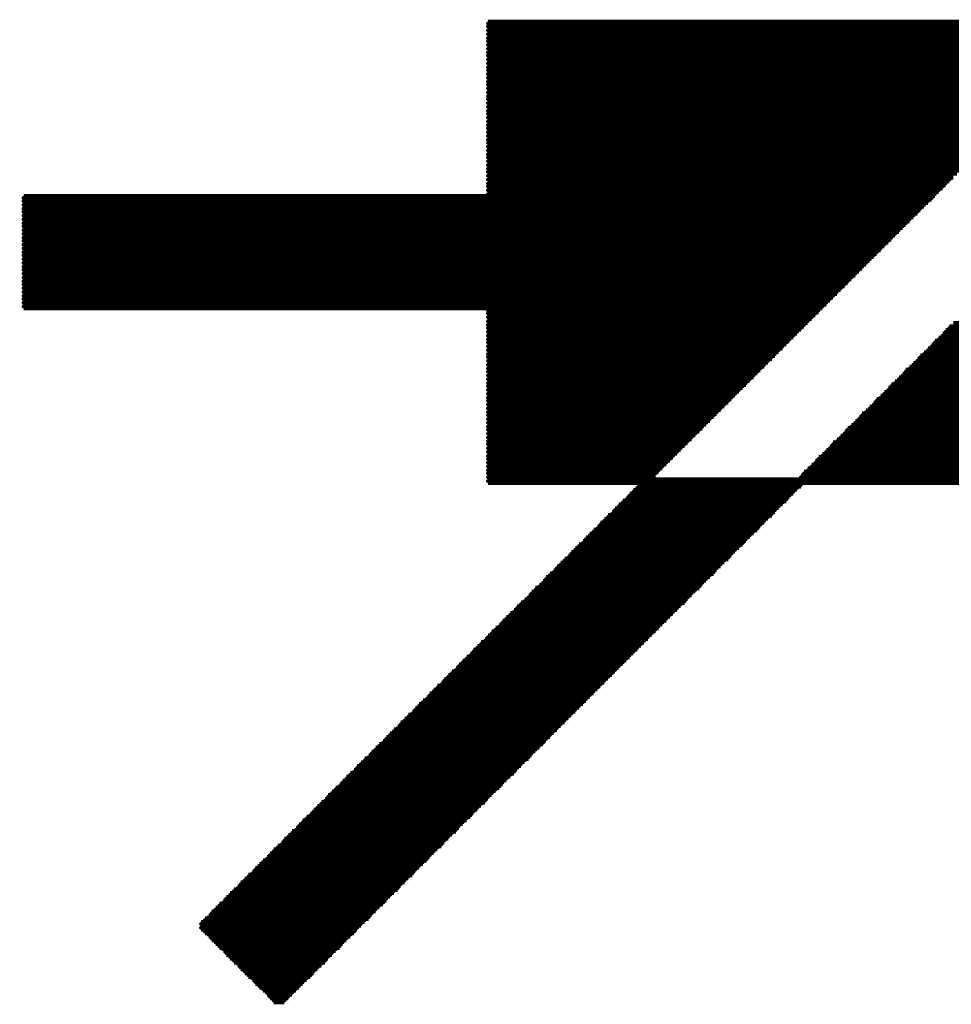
# Model space of a CAD drawing. Extents: x -0.07 to 0.95, y -0.15 to 2.1.
# Tile 8 of 17: x 0.33 to 0.45, y 0.5 to 0.63. Entities that reach past the tile are written whole.
import ezdxf

# ---------------------------------------------------------------- set-up
doc = ezdxf.new("R2010")
doc.units = 0
doc.layers.get('0').update_dxf_attribs({"linetype": 'CONTINUOUS'})
doc.layers.add('gto', color=2, linetype='CONTINUOUS')

# ---------------------------------------------------------------- blocks, each defined once
blk = doc.blocks.new('D85')
at = {"const_width": 0.00025}
blk.add_lwpolyline([(-0.000125, 0, 1), (0.000125, 0, 1)], format="xyb", close=True, dxfattribs=at)

msp = doc.modelspace()

# ---------------------------------------------------------------- linework, layer by layer
at = {"layer": 'gto', "color": 2, "const_width": 0.001}
for points in [[(0.3891, 0.6267), (0.5107, 0.6267)], [(0.3891, 0.6263), (0.4694, 0.6263)], [(0.3891, 0.6258), (0.4689, 0.6258)], [(0.3891, 0.6253), (0.4684, 0.6253)], [(0.3891, 0.6248), (0.4679, 0.6248)], [(0.3891, 0.6244), (0.4675, 0.6244)], [(0.3891, 0.6239), (0.467, 0.6239)], [(0.3891, 0.6234), (0.4665, 0.6234)], [(0.3891, 0.6229), (0.466, 0.6229)], [(0.3891, 0.6225), (0.4656, 0.6225)], [(0.3891, 0.622), (0.4651, 0.622)], [(0.3891, 0.6215), (0.4646, 0.6215)], [(0.3891, 0.621), (0.4641, 0.621)], [(0.3891, 0.6206), (0.4637, 0.6206)], [(0.3891, 0.6201), (0.4632, 0.6201)], [(0.3891, 0.6196), (0.4627, 0.6196)], [(0.3891, 0.6191), (0.4622, 0.6191)], [(0.3891, 0.6187), (0.4618, 0.6187)], [(0.3891, 0.6182), (0.4613, 0.6182)], [(0.3891, 0.6177), (0.4608, 0.6177)], [(0.3891, 0.6172), (0.4603, 0.6172)], [(0.3891, 0.6168), (0.4599, 0.6168)], [(0.3891, 0.6163), (0.4594, 0.6163)], [(0.3891, 0.6158), (0.4589, 0.6158)], [(0.3891, 0.6153), (0.4584, 0.6153)], [(0.3891, 0.6149), (0.458, 0.6149)], [(0.3891, 0.6144), (0.4575, 0.6144)], [(0.3891, 0.6139), (0.457, 0.6139)], [(0.3891, 0.6134), (0.4565, 0.6134)], [(0.3891, 0.613), (0.4561, 0.613)], [(0.3891, 0.6125), (0.4556, 0.6125)], [(0.3891, 0.612), (0.4551, 0.612)], [(0.3891, 0.6115), (0.4546, 0.6115)], [(0.3891, 0.6111), (0.4542, 0.6111)], [(0.3891, 0.6106), (0.4537, 0.6106)], [(0.3891, 0.6101), (0.4532, 0.6101)], [(0.3891, 0.6096), (0.4527, 0.6096)], [(0.3891, 0.6092), (0.4523, 0.6092)], [(0.3891, 0.6087), (0.4518, 0.6087)], [(0.3891, 0.6082), (0.4513, 0.6082)], [(0.3891, 0.6077), (0.4508, 0.6077)], [(0.3891, 0.6073), (0.4504, 0.6073)], [(0.3891, 0.6068), (0.4499, 0.6068)], [(0.3891, 0.6063), (0.4494, 0.6063)], [(0.3891, 0.6058), (0.4489, 0.6058)], [(0.3891, 0.6054), (0.4485, 0.6054)], [(0.3891, 0.6049), (0.448, 0.6049)], [(0.3891, 0.6044), (0.4475, 0.6044)], [(0.3284, 0.6039), (0.4471, 0.6039)], [(0.3284, 0.6035), (0.4466, 0.6035)], [(0.3284, 0.603), (0.4461, 0.603)], [(0.3284, 0.6025), (0.4456, 0.6025)], [(0.3284, 0.6021), (0.4452, 0.6021)], [(0.3284, 0.6016), (0.4447, 0.6016)], [(0.3284, 0.6011), (0.4442, 0.6011)], [(0.3284, 0.6006), (0.4437, 0.6006)], [(0.3284, 0.6002), (0.4433, 0.6002)], [(0.3284, 0.5997), (0.4428, 0.5997)], [(0.3284, 0.5992), (0.4423, 0.5992)], [(0.3284, 0.5987), (0.4418, 0.5987)], [(0.3284, 0.5983), (0.4414, 0.5983)], [(0.3284, 0.5978), (0.4409, 0.5978)], [(0.3284, 0.5973), (0.4404, 0.5973)], [(0.3284, 0.5968), (0.4399, 0.5968)], [(0.3284, 0.5964), (0.4395, 0.5964)], [(0.3284, 0.5959), (0.439, 0.5959)], [(0.3284, 0.5954), (0.4385, 0.5954)], [(0.3284, 0.5949), (0.438, 0.5949)], [(0.3284, 0.5945), (0.4376, 0.5945)], [(0.3284, 0.594), (0.4371, 0.594)], [(0.3284, 0.5935), (0.4366, 0.5935)], [(0.3284, 0.593), (0.4361, 0.593)], [(0.3284, 0.5926), (0.4357, 0.5926)], [(0.3284, 0.5921), (0.4352, 0.5921)], [(0.3284, 0.5916), (0.4347, 0.5916)], [(0.3284, 0.5911), (0.4342, 0.5911)], [(0.3284, 0.5907), (0.4338, 0.5907)], [(0.3284, 0.5902), (0.4333, 0.5902)], [(0.3284, 0.5897), (0.4328, 0.5897)], [(0.3891, 0.5892), (0.4323, 0.5892)], [(0.3891, 0.5888), (0.4319, 0.5888)], [(0.3891, 0.5883), (0.4314, 0.5883)], [(0.3891, 0.5878), (0.4309, 0.5878)], [(0.3891, 0.5873), (0.4304, 0.5873)], [(0.3891, 0.5869), (0.43, 0.5869)], [(0.3891, 0.5864), (0.4295, 0.5864)], [(0.4489, 0.5864), (0.5107, 0.5864)], [(0.4494, 0.5869), (0.5107, 0.5869)], [(0.4499, 0.5873), (0.5107, 0.5873)], [(0.3891, 0.5859), (0.429, 0.5859)], [(0.3891, 0.5854), (0.4285, 0.5854)], [(0.448, 0.5854), (0.5107, 0.5854)], [(0.4485, 0.5859), (0.5107, 0.5859)], [(0.3891, 0.585), (0.4281, 0.585)], [(0.3891, 0.5845), (0.4276, 0.5845)], [(0.3891, 0.584), (0.4271, 0.584)], [(0.4466, 0.584), (0.5107, 0.584)], [(0.4471, 0.5845), (0.5107, 0.5845)], [(0.4475, 0.585), (0.5107, 0.585)], [(0.3891, 0.5835), (0.4266, 0.5835)], [(0.3891, 0.5831), (0.4262, 0.5831)], [(0.3891, 0.5826), (0.4257, 0.5826)], [(0.4452, 0.5826), (0.5107, 0.5826)], [(0.4456, 0.5831), (0.5107, 0.5831)], [(0.4461, 0.5835), (0.5107, 0.5835)], [(0.3891, 0.5821), (0.4252, 0.5821)], [(0.3891, 0.5816), (0.4247, 0.5816)], [(0.4442, 0.5816), (0.5107, 0.5816)], [(0.4447, 0.5821), (0.5107, 0.5821)], [(0.3891, 0.5812), (0.4243, 0.5812)], [(0.3891, 0.5807), (0.4238, 0.5807)], [(0.3891, 0.5802), (0.4233, 0.5802)], [(0.4428, 0.5802), (0.5107, 0.5802)], [(0.4433, 0.5807), (0.5107, 0.5807)], [(0.4437, 0.5812), (0.5107, 0.5812)], [(0.3891, 0.5797), (0.4228, 0.5797)], [(0.3891, 0.5793), (0.4224, 0.5793)], [(0.3891, 0.5788), (0.4219, 0.5788)], [(0.4414, 0.5788), (0.5107, 0.5788)], [(0.4418, 0.5793), (0.5107, 0.5793)], [(0.4423, 0.5797), (0.5107, 0.5797)], [(0.3891, 0.5783), (0.4214, 0.5783)], [(0.3891, 0.5778), (0.4209, 0.5778)], [(0.3891, 0.5774), (0.4205, 0.5774)], [(0.4399, 0.5774), (0.5107, 0.5774)], [(0.4404, 0.5778), (0.5107, 0.5778)], [(0.4409, 0.5783), (0.5107, 0.5783)], [(0.3891, 0.5769), (0.42, 0.5769)], [(0.3891, 0.5764), (0.4195, 0.5764)], [(0.439, 0.5764), (0.5107, 0.5764)], [(0.4395, 0.5769), (0.5107, 0.5769)], [(0.3891, 0.5759), (0.419, 0.5759)], [(0.3891, 0.5755), (0.4186, 0.5755)], [(0.3891, 0.575), (0.4181, 0.575)], [(0.4376, 0.575), (0.5107, 0.575)], [(0.438, 0.5755), (0.5107, 0.5755)], [(0.4385, 0.5759), (0.5107, 0.5759)], [(0.3891, 0.5745), (0.4176, 0.5745)], [(0.3891, 0.574), (0.4171, 0.574)], [(0.3891, 0.5736), (0.4167, 0.5736)], [(0.4361, 0.5736), (0.5107, 0.5736)], [(0.4366, 0.574), (0.5107, 0.574)], [(0.4371, 0.5745), (0.5107, 0.5745)], [(0.3891, 0.5731), (0.4162, 0.5731)], [(0.3891, 0.5726), (0.4157, 0.5726)], [(0.4352, 0.5726), (0.5107, 0.5726)], [(0.4357, 0.5731), (0.5107, 0.5731)], [(0.3891, 0.5721), (0.4152, 0.5721)], [(0.3891, 0.5717), (0.4148, 0.5717)], [(0.3891, 0.5712), (0.4143, 0.5712)], [(0.4338, 0.5712), (0.5107, 0.5712)], [(0.4342, 0.5717), (0.5107, 0.5717)], [(0.4347, 0.5721), (0.5107, 0.5721)], [(0.3891, 0.5707), (0.4138, 0.5707)], [(0.3891, 0.5702), (0.4133, 0.5702)], [(0.3891, 0.5698), (0.4129, 0.5698)], [(0.4323, 0.5698), (0.5107, 0.5698)], [(0.4328, 0.5702), (0.5107, 0.5702)], [(0.4333, 0.5707), (0.5107, 0.5707)], [(0.3891, 0.5693), (0.4124, 0.5693)], [(0.3891, 0.5688), (0.4119, 0.5688)], [(0.4314, 0.5688), (0.5107, 0.5688)], [(0.4319, 0.5693), (0.5107, 0.5693)], [(0.3891, 0.5683), (0.4114, 0.5683)], [(0.3891, 0.5679), (0.411, 0.5679)], [(0.3891, 0.5674), (0.4105, 0.5674)], [(0.43, 0.5674), (0.5107, 0.5674)], [(0.4304, 0.5679), (0.5107, 0.5679)], [(0.4309, 0.5683), (0.5107, 0.5683)], [(0.3891, 0.5669), (0.5107, 0.5669)], [(0.4086, 0.566), (0.4295, 0.566)], [(0.4091, 0.5664), (0.43, 0.5664)], [(0.4072, 0.5645), (0.4281, 0.5645)], [(0.4076, 0.565), (0.4285, 0.565)], [(0.4081, 0.5655), (0.429, 0.5655)], [(0.4062, 0.5636), (0.4271, 0.5636)], [(0.4067, 0.5641), (0.4276, 0.5641)], [(0.4048, 0.5622), (0.4257, 0.5622)], [(0.4053, 0.5626), (0.4262, 0.5626)], [(0.4057, 0.5631), (0.4266, 0.5631)], [(0.4034, 0.5607), (0.4243, 0.5607)], [(0.4038, 0.5612), (0.4247, 0.5612)], [(0.4043, 0.5617), (0.4252, 0.5617)], [(0.4024, 0.5598), (0.4233, 0.5598)], [(0.4029, 0.5603), (0.4238, 0.5603)], [(0.401, 0.5584), (0.4219, 0.5584)], [(0.4015, 0.5588), (0.4224, 0.5588)], [(0.4019, 0.5593), (0.4228, 0.5593)], [(0.3996, 0.5569), (0.4205, 0.5569)], [(0.4, 0.5574), (0.4209, 0.5574)], [(0.4005, 0.5579), (0.4214, 0.5579)], [(0.3981, 0.5555), (0.419, 0.5555)], [(0.3986, 0.556), (0.4195, 0.556)], [(0.3991, 0.5565), (0.42, 0.5565)], [(0.3972, 0.5546), (0.4181, 0.5546)], [(0.3977, 0.555), (0.4186, 0.555)], [(0.3958, 0.5531), (0.4167, 0.5531)], [(0.3963, 0.5536), (0.4171, 0.5536)], [(0.3967, 0.5541), (0.4176, 0.5541)], [(0.3944, 0.5517), (0.4152, 0.5517)], [(0.3948, 0.5522), (0.4157, 0.5522)], [(0.3953, 0.5527), (0.4162, 0.5527)], [(0.3934, 0.5508), (0.4143, 0.5508)], [(0.3939, 0.5512), (0.4148, 0.5512)], [(0.392, 0.5494), (0.4129, 0.5494)], [(0.3925, 0.5498), (0.4133, 0.5498)], [(0.3929, 0.5503), (0.4138, 0.5503)], [(0.3906, 0.5479), (0.4114, 0.5479)], [(0.391, 0.5484), (0.4119, 0.5484)], [(0.3915, 0.5489), (0.4124, 0.5489)], [(0.3891, 0.5465), (0.41, 0.5465)], [(0.3896, 0.547), (0.4105, 0.547)], [(0.3901, 0.5475), (0.411, 0.5475)], [(0.3882, 0.5456), (0.4091, 0.5456)], [(0.3887, 0.546), (0.4095, 0.546)], [(0.3868, 0.5441), (0.4076, 0.5441)], [(0.3872, 0.5446), (0.4081, 0.5446)], [(0.3877, 0.5451), (0.4086, 0.5451)], [(0.3853, 0.5427), (0.4062, 0.5427)], [(0.3858, 0.5432), (0.4067, 0.5432)], [(0.3863, 0.5437), (0.4072, 0.5437)], [(0.3844, 0.5418), (0.4053, 0.5418)], [(0.3849, 0.5422), (0.4057, 0.5422)], [(0.383, 0.5403), (0.4038, 0.5403)], [(0.3834, 0.5408), (0.4043, 0.5408)], [(0.3839, 0.5413), (0.4048, 0.5413)], [(0.3815, 0.5389), (0.4024, 0.5389)], [(0.382, 0.5394), (0.4029, 0.5394)], [(0.3825, 0.5399), (0.4034, 0.5399)], [(0.3801, 0.5375), (0.401, 0.5375)], [(0.3806, 0.538), (0.4015, 0.538)], [(0.3811, 0.5384), (0.4019, 0.5384)], [(0.3792, 0.5365), (0.4, 0.5365)], [(0.3796, 0.537), (0.4005, 0.537)], [(0.3777, 0.5351), (0.3986, 0.5351)], [(0.3782, 0.5356), (0.3991, 0.5356)], [(0.3787, 0.5361), (0.3996, 0.5361)], [(0.3763, 0.5337), (0.3972, 0.5337)], [(0.3768, 0.5342), (0.3977, 0.5342)], [(0.3773, 0.5346), (0.3981, 0.5346)], [(0.3754, 0.5327), (0.3963, 0.5327)], [(0.3758, 0.5332), (0.3967, 0.5332)], [(0.3739, 0.5313), (0.3948, 0.5313)], [(0.3744, 0.5318), (0.3953, 0.5318)], [(0.3749, 0.5323), (0.3958, 0.5323)], [(0.3725, 0.5299), (0.3934, 0.5299)], [(0.373, 0.5304), (0.3939, 0.5304)], [(0.3735, 0.5308), (0.3944, 0.5308)], [(0.3711, 0.5285), (0.392, 0.5285)], [(0.3716, 0.5289), (0.3925, 0.5289)], [(0.372, 0.5294), (0.3929, 0.5294)], [(0.3701, 0.5275), (0.391, 0.5275)], [(0.3706, 0.528), (0.3915, 0.528)], [(0.3687, 0.5261), (0.3896, 0.5261)], [(0.3692, 0.5266), (0.3901, 0.5266)], [(0.3697, 0.527), (0.3906, 0.527)], [(0.3673, 0.5247), (0.3882, 0.5247)], [(0.3678, 0.5251), (0.3887, 0.5251)], [(0.3682, 0.5256), (0.3891, 0.5256)], [(0.3663, 0.5237), (0.3872, 0.5237)], [(0.3668, 0.5242), (0.3877, 0.5242)], [(0.3649, 0.5223), (0.3858, 0.5223)], [(0.3654, 0.5228), (0.3863, 0.5228)], [(0.3659, 0.5232), (0.3868, 0.5232)], [(0.3635, 0.5209), (0.3844, 0.5209)], [(0.364, 0.5213), (0.3849, 0.5213)], [(0.3644, 0.5218), (0.3853, 0.5218)], [(0.3625, 0.5199), (0.3834, 0.5199)], [(0.363, 0.5204), (0.3839, 0.5204)], [(0.3611, 0.5185), (0.382, 0.5185)], [(0.3616, 0.519), (0.3825, 0.519)], [(0.3621, 0.5194), (0.383, 0.5194)], [(0.3597, 0.5171), (0.3806, 0.5171)], [(0.3602, 0.5175), (0.3811, 0.5175)], [(0.3606, 0.518), (0.3815, 0.518)], [(0.3583, 0.5156), (0.3792, 0.5156)], [(0.3587, 0.5161), (0.3796, 0.5161)], [(0.3592, 0.5166), (0.3801, 0.5166)], [(0.3573, 0.5147), (0.3782, 0.5147)], [(0.3578, 0.5152), (0.3787, 0.5152)], [(0.3559, 0.5133), (0.3768, 0.5133)], [(0.3564, 0.5137), (0.3773, 0.5137)], [(0.3568, 0.5142), (0.3777, 0.5142)], [(0.3545, 0.5118), (0.3754, 0.5118)], [(0.3549, 0.5123), (0.3758, 0.5123)], [(0.3554, 0.5128), (0.3763, 0.5128)], [(0.3535, 0.5109), (0.3744, 0.5109)], [(0.354, 0.5114), (0.3749, 0.5114)], [(0.3521, 0.5095), (0.373, 0.5095)], [(0.3526, 0.5099), (0.3735, 0.5099)], [(0.353, 0.5104), (0.3739, 0.5104)], [(0.3516, 0.509), (0.3725, 0.509)], [(0.3516, 0.5085), (0.372, 0.5085)], [(0.3521, 0.508), (0.3716, 0.508)], [(0.3526, 0.5076), (0.3711, 0.5076)], [(0.353, 0.5071), (0.3706, 0.5071)], [(0.3535, 0.5066), (0.3701, 0.5066)], [(0.354, 0.5061), (0.3697, 0.5061)], [(0.3545, 0.5057), (0.3692, 0.5057)], [(0.3549, 0.5052), (0.3687, 0.5052)], [(0.3554, 0.5047), (0.3682, 0.5047)], [(0.3559, 0.5042), (0.3678, 0.5042)], [(0.3564, 0.5038), (0.3673, 0.5038)], [(0.3568, 0.5033), (0.3668, 0.5033)], [(0.3573, 0.5028), (0.3663, 0.5028)], [(0.3578, 0.5023), (0.3659, 0.5023)], [(0.3583, 0.5019), (0.3654, 0.5019)], [(0.3587, 0.5014), (0.3649, 0.5014)], [(0.3592, 0.5009), (0.3644, 0.5009)], [(0.3597, 0.5005), (0.364, 0.5005)], [(0.3602, 0.5), (0.3635, 0.5)], [(0.3606, 0.4995), (0.363, 0.4995)], [(0.3611, 0.499), (0.3625, 0.499)]]:
    msp.add_lwpolyline(points, dxfattribs=at)

# ---------------------------------------------------------------- block references
at = {"layer": 'gto'}
for p in [(0.3891, 0.6267), (0.3891, 0.6263), (0.3891, 0.6258), (0.3891, 0.6253), (0.3891, 0.6248), (0.3891, 0.6244), (0.3891, 0.6239), (0.3891, 0.6234), (0.3891, 0.6229), (0.3891, 0.6225), (0.3891, 0.622), (0.3891, 0.6215), (0.3891, 0.621), (0.3891, 0.6206), (0.3891, 0.6201), (0.3891, 0.6196), (0.3891, 0.6191), (0.3891, 0.6187), (0.3891, 0.6182), (0.3891, 0.6177), (0.3891, 0.6172), (0.3891, 0.6168), (0.3891, 0.6163), (0.3891, 0.6158), (0.3891, 0.6153), (0.3891, 0.6149), (0.3891, 0.6144), (0.3891, 0.6139), (0.3891, 0.6134), (0.3891, 0.613), (0.3891, 0.6125), (0.3891, 0.612), (0.3891, 0.6115), (0.3891, 0.6111), (0.3891, 0.6106), (0.3891, 0.6101), (0.3891, 0.6096), (0.3891, 0.6092), (0.3891, 0.6087), (0.3891, 0.6082), (0.3891, 0.6077), (0.3891, 0.6073), (0.3891, 0.6068), (0.3891, 0.6063), (0.4494, 0.6063), (0.3891, 0.6058), (0.3891, 0.6054), (0.3891, 0.6049), (0.448, 0.6049), (0.4485, 0.6054), (0.4489, 0.6058), (0.3284, 0.6039), (0.3284, 0.6035), (0.3891, 0.6044), (0.4466, 0.6035), (0.4471, 0.6039), (0.4475, 0.6044), (0.3284, 0.603), (0.3284, 0.6025), (0.3284, 0.6021), (0.4452, 0.6021), (0.4456, 0.6025), (0.4461, 0.603), (0.3284, 0.6016), (0.3284, 0.6011), (0.4442, 0.6011), (0.4447, 0.6016), (0.3284, 0.6006), (0.3284, 0.6002), (0.3284, 0.5997), (0.4428, 0.5997), (0.4433, 0.6002), (0.4437, 0.6006), (0.3284, 0.5992), (0.3284, 0.5987), (0.3284, 0.5983), (0.4414, 0.5983), (0.4418, 0.5987), (0.4423, 0.5992), (0.3284, 0.5978), (0.3284, 0.5973), (0.4404, 0.5973), (0.4409, 0.5978), (0.3284, 0.5968), (0.3284, 0.5964), (0.3284, 0.5959), (0.439, 0.5959), (0.4395, 0.5964), (0.4399, 0.5968), (0.3284, 0.5954), (0.3284, 0.5949), (0.3284, 0.5945), (0.4376, 0.5945), (0.438, 0.5949), (0.4385, 0.5954), (0.3284, 0.594), (0.3284, 0.5935), (0.4366, 0.5935), (0.4371, 0.594), (0.3284, 0.593), (0.3284, 0.5926), (0.3284, 0.5921), (0.4352, 0.5921), (0.4357, 0.5926), (0.4361, 0.593), (0.3284, 0.5916), (0.3284, 0.5911), (0.3284, 0.5907), (0.4338, 0.5907), (0.4342, 0.5911), (0.4347, 0.5916), (0.3284, 0.5902), (0.3284, 0.5897), (0.3891, 0.5892), (0.4323, 0.5892), (0.4328, 0.5897), (0.4333, 0.5902), (0.3891, 0.5888), (0.3891, 0.5883), (0.4314, 0.5883), (0.4319, 0.5888), (0.3891, 0.5878), (0.3891, 0.5873), (0.3891, 0.5869), (0.43, 0.5869), (0.4304, 0.5873), (0.4309, 0.5878), (0.4494, 0.5869), (0.3891, 0.5864), (0.3891, 0.5859), (0.3891, 0.5854), (0.4285, 0.5854), (0.429, 0.5859), (0.4295, 0.5864), (0.448, 0.5854), (0.4485, 0.5859), (0.4489, 0.5864), (0.3891, 0.585), (0.3891, 0.5845), (0.4276, 0.5845), (0.4281, 0.585), (0.4471, 0.5845), (0.4475, 0.585), (0.3891, 0.584), (0.3891, 0.5835), (0.3891, 0.5831), (0.4262, 0.5831), (0.4266, 0.5835), (0.4271, 0.584), (0.4456, 0.5831), (0.4461, 0.5835), (0.4466, 0.584), (0.3891, 0.5826), (0.3891, 0.5821), (0.3891, 0.5816), (0.4247, 0.5816), (0.4252, 0.5821), (0.4257, 0.5826), (0.4442, 0.5816), (0.4447, 0.5821), (0.4452, 0.5826), (0.3891, 0.5812), (0.3891, 0.5807), (0.3891, 0.5802), (0.4233, 0.5802), (0.4238, 0.5807), (0.4243, 0.5812), (0.4428, 0.5802), (0.4433, 0.5807), (0.4437, 0.5812), (0.3891, 0.5797), (0.3891, 0.5793), (0.4224, 0.5793), (0.4228, 0.5797), (0.4418, 0.5793), (0.4423, 0.5797), (0.3891, 0.5788), (0.3891, 0.5783), (0.3891, 0.5778), (0.4209, 0.5778), (0.4214, 0.5783), (0.4219, 0.5788), (0.4404, 0.5778), (0.4409, 0.5783), (0.4414, 0.5788), (0.3891, 0.5774), (0.3891, 0.5769), (0.3891, 0.5764), (0.4195, 0.5764), (0.42, 0.5769), (0.4205, 0.5774), (0.439, 0.5764), (0.4395, 0.5769), (0.4399, 0.5774), (0.3891, 0.5759), (0.3891, 0.5755), (0.4186, 0.5755), (0.419, 0.5759), (0.438, 0.5755), (0.4385, 0.5759), (0.3891, 0.575), (0.3891, 0.5745), (0.3891, 0.574), (0.4171, 0.574), (0.4176, 0.5745), (0.4181, 0.575), (0.4366, 0.574), (0.4371, 0.5745), (0.4376, 0.575), (0.3891, 0.5736), (0.3891, 0.5731), (0.3891, 0.5726), (0.4157, 0.5726), (0.4162, 0.5731), (0.4167, 0.5736), (0.4352, 0.5726), (0.4357, 0.5731), (0.4361, 0.5736), (0.3891, 0.5721), (0.3891, 0.5717), (0.3891, 0.5712), (0.4143, 0.5712), (0.4148, 0.5717), (0.4152, 0.5721), (0.4338, 0.5712), (0.4342, 0.5717), (0.4347, 0.5721), (0.3891, 0.5707), (0.3891, 0.5702), (0.4133, 0.5702), (0.4138, 0.5707), (0.4328, 0.5702), (0.4333, 0.5707), (0.3891, 0.5698), (0.3891, 0.5693), (0.3891, 0.5688), (0.4119, 0.5688), (0.4124, 0.5693), (0.4129, 0.5698), (0.4314, 0.5688), (0.4319, 0.5693), (0.4323, 0.5698), (0.3891, 0.5683), (0.3891, 0.5679), (0.3891, 0.5674), (0.4105, 0.5674), (0.411, 0.5679), (0.4114, 0.5683), (0.43, 0.5674), (0.4304, 0.5679), (0.4309, 0.5683), (0.3891, 0.5669), (0.4091, 0.5664), (0.43, 0.5664), (0.4076, 0.565), (0.4081, 0.5655), (0.4086, 0.566), (0.4285, 0.565), (0.429, 0.5655), (0.4295, 0.566), (0.4062, 0.5636), (0.4067, 0.5641), (0.4072, 0.5645), (0.4271, 0.5636), (0.4276, 0.5641), (0.4281, 0.5645), (0.4048, 0.5622), (0.4053, 0.5626), (0.4057, 0.5631), (0.4257, 0.5622), (0.4262, 0.5626), (0.4266, 0.5631), (0.4038, 0.5612), (0.4043, 0.5617), (0.4247, 0.5612), (0.4252, 0.5617), (0.4024, 0.5598), (0.4029, 0.5603), (0.4034, 0.5607), (0.4233, 0.5598), (0.4238, 0.5603), (0.4243, 0.5607), (0.401, 0.5584), (0.4015, 0.5588), (0.4019, 0.5593), (0.4219, 0.5584), (0.4224, 0.5588), (0.4228, 0.5593), (0.4, 0.5574), (0.4005, 0.5579), (0.4209, 0.5574), (0.4214, 0.5579), (0.3986, 0.556), (0.3991, 0.5565), (0.3996, 0.5569), (0.4195, 0.556), (0.42, 0.5565), (0.4205, 0.5569), (0.3972, 0.5546), (0.3977, 0.555), (0.3981, 0.5555), (0.4181, 0.5546), (0.4186, 0.555), (0.419, 0.5555), (0.3963, 0.5536), (0.3967, 0.5541), (0.4171, 0.5536), (0.4176, 0.5541), (0.3948, 0.5522), (0.3953, 0.5527), (0.3958, 0.5531), (0.4157, 0.5522), (0.4162, 0.5527), (0.4167, 0.5531), (0.3934, 0.5508), (0.3939, 0.5512), (0.3944, 0.5517), (0.4143, 0.5508), (0.4148, 0.5512), (0.4152, 0.5517), (0.392, 0.5494), (0.3925, 0.5498), (0.3929, 0.5503), (0.4129, 0.5494), (0.4133, 0.5498), (0.4138, 0.5503), (0.391, 0.5484), (0.3915, 0.5489), (0.4119, 0.5484), (0.4124, 0.5489), (0.3896, 0.547), (0.3901, 0.5475), (0.3906, 0.5479), (0.4105, 0.547), (0.411, 0.5475), (0.4114, 0.5479), (0.3882, 0.5456), (0.3887, 0.546), (0.3891, 0.5465), (0.4091, 0.5456), (0.4095, 0.546), (0.41, 0.5465), (0.3872, 0.5446), (0.3877, 0.5451), (0.4081, 0.5446), (0.4086, 0.5451), (0.3858, 0.5432), (0.3863, 0.5437), (0.3868, 0.5441), (0.4067, 0.5432), (0.4072, 0.5437), (0.4076, 0.5441), (0.3844, 0.5418), (0.3849, 0.5422), (0.3853, 0.5427), (0.4053, 0.5418), (0.4057, 0.5422), (0.4062, 0.5427), (0.383, 0.5403), (0.3834, 0.5408), (0.3839, 0.5413), (0.4038, 0.5403), (0.4043, 0.5408), (0.4048, 0.5413), (0.382, 0.5394), (0.3825, 0.5399), (0.4029, 0.5394), (0.4034, 0.5399), (0.3806, 0.538), (0.3811, 0.5384), (0.3815, 0.5389), (0.4015, 0.538), (0.4019, 0.5384), (0.4024, 0.5389), (0.3792, 0.5365), (0.3796, 0.537), (0.3801, 0.5375), (0.4, 0.5365), (0.4005, 0.537), (0.401, 0.5375), (0.3782, 0.5356), (0.3787, 0.5361), (0.3991, 0.5356), (0.3996, 0.5361), (0.3768, 0.5342), (0.3773, 0.5346), (0.3777, 0.5351), (0.3977, 0.5342), (0.3981, 0.5346), (0.3986, 0.5351), (0.3754, 0.5327), (0.3758, 0.5332), (0.3763, 0.5337), (0.3963, 0.5327), (0.3967, 0.5332), (0.3972, 0.5337), (0.3739, 0.5313), (0.3744, 0.5318), (0.3749, 0.5323), (0.3948, 0.5313), (0.3953, 0.5318), (0.3958, 0.5323), (0.373, 0.5304), (0.3735, 0.5308), (0.3939, 0.5304), (0.3944, 0.5308), (0.3716, 0.5289), (0.372, 0.5294), (0.3725, 0.5299), (0.3925, 0.5289), (0.3929, 0.5294), (0.3934, 0.5299), (0.3701, 0.5275), (0.3706, 0.528), (0.3711, 0.5285), (0.391, 0.5275), (0.3915, 0.528), (0.392, 0.5285), (0.3692, 0.5266), (0.3697, 0.527), (0.3901, 0.5266), (0.3906, 0.527), (0.3678, 0.5251), (0.3682, 0.5256), (0.3687, 0.5261), (0.3887, 0.5251), (0.3891, 0.5256), (0.3896, 0.5261), (0.3663, 0.5237), (0.3668, 0.5242), (0.3673, 0.5247), (0.3872, 0.5237), (0.3877, 0.5242), (0.3882, 0.5247), (0.3649, 0.5223), (0.3654, 0.5228), (0.3659, 0.5232), (0.3858, 0.5223), (0.3863, 0.5228), (0.3868, 0.5232), (0.364, 0.5213), (0.3644, 0.5218), (0.3849, 0.5213), (0.3853, 0.5218), (0.3625, 0.5199), (0.363, 0.5204), (0.3635, 0.5209), (0.3834, 0.5199), (0.3839, 0.5204), (0.3844, 0.5209), (0.3611, 0.5185), (0.3616, 0.519), (0.3621, 0.5194), (0.382, 0.5185), (0.3825, 0.519), (0.383, 0.5194), (0.3602, 0.5175), (0.3606, 0.518), (0.3811, 0.5175), (0.3815, 0.518), (0.3587, 0.5161), (0.3592, 0.5166), (0.3597, 0.5171), (0.3796, 0.5161), (0.3801, 0.5166), (0.3806, 0.5171), (0.3573, 0.5147), (0.3578, 0.5152), (0.3583, 0.5156), (0.3782, 0.5147), (0.3787, 0.5152), (0.3792, 0.5156), (0.3559, 0.5133), (0.3564, 0.5137), (0.3568, 0.5142), (0.3768, 0.5133), (0.3773, 0.5137), (0.3777, 0.5142), (0.3549, 0.5123), (0.3554, 0.5128), (0.3758, 0.5123), (0.3763, 0.5128), (0.3535, 0.5109), (0.354, 0.5114), (0.3545, 0.5118), (0.3744, 0.5109), (0.3749, 0.5114), (0.3754, 0.5118), (0.3521, 0.5095), (0.3526, 0.5099), (0.353, 0.5104), (0.373, 0.5095), (0.3735, 0.5099), (0.3739, 0.5104), (0.3516, 0.509), (0.3516, 0.5085), (0.372, 0.5085), (0.3725, 0.509), (0.3521, 0.508), (0.3526, 0.5076), (0.353, 0.5071), (0.3706, 0.5071), (0.3711, 0.5076), (0.3716, 0.508), (0.3535, 0.5066), (0.354, 0.5061), (0.3545, 0.5057), (0.3692, 0.5057), (0.3697, 0.5061), (0.3701, 0.5066), (0.3549, 0.5052), (0.3554, 0.5047), (0.3682, 0.5047), (0.3687, 0.5052), (0.3559, 0.5042), (0.3564, 0.5038), (0.3568, 0.5033), (0.3668, 0.5033), (0.3673, 0.5038), (0.3678, 0.5042), (0.3573, 0.5028), (0.3578, 0.5023), (0.3583, 0.5019), (0.3654, 0.5019), (0.3659, 0.5023), (0.3663, 0.5028), (0.3587, 0.5014), (0.3592, 0.5009), (0.3597, 0.5005), (0.364, 0.5005), (0.3644, 0.5009), (0.3649, 0.5014), (0.3602, 0.5), (0.3606, 0.4995), (0.363, 0.4995), (0.3635, 0.5), (0.3611, 0.499), (0.3625, 0.499)]:
    msp.add_blockref('D85', p, dxfattribs=at)

doc.saveas('drawing.dxf')
